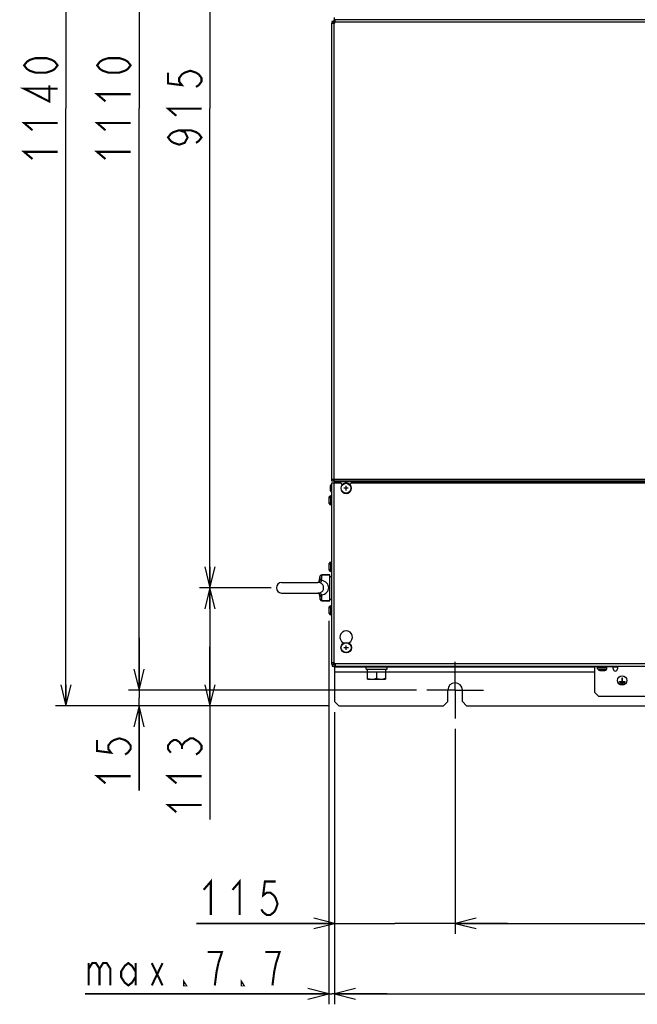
# Model space of a CAD drawing. Extents: x 29 to 422, y -226 to 287.
# Tile 46 of 63: x 108 to 167, y 89 to 183. Entities that reach past the tile are written whole.
import ezdxf

# ---------------------------------------------------------------- set-up
doc = ezdxf.new("R2010")
doc.units = 0
doc.header["$LTSCALE"] = 23.1
doc.linetypes.add('CENTER', pattern=[0.6, 0.375, -0.075, 0.075, -0.075])
doc.layers.get('0').update_dxf_attribs({"linetype": 'CONTINUOUS'})
for name, color, linetype in [('ALL_AXIS', 7, 'CONTINUOUS'), ('ALL_COSM', 7, 'CONTINUOUS'), ('ALL_CURVE', 7, 'CONTINUOUS'), ('ALL_DIM', 7, 'CONTINUOUS'), ('ALL_FEATURES', 7, 'CONTINUOUS'), ('LAY0001', 7, 'CONTINUOUS')]:
    doc.layers.add(name, color=color, linetype=linetype)
doc.dimstyles.get("Standard").update_dxf_attribs({"dimtxt": 2.5, "dimasz": 2.5, "dimexe": 1.25, "dimexo": 0.625, "dimtad": 1, "dimcen": 2.5, "dimazin": 3, "dimtfac": 1, "dimtmove": 0, "dimatfit": 3})

# ---------------------------------------------------------------- blocks, each defined once
blk = doc.blocks.new('_OPEN')
at = {"color": 0, "linetype": 'BYBLOCK'}
for p, q in [((0, 0), (-1, 0.25)), ((-1, -0.25), (0, 0)), ((-1, 0), (0, 0))]:
    blk.add_line(p, q, dxfattribs=at)
blk = doc.blocks.new('*D2')
at = {"layer": 'ALL_DIM', "color": 2, "linetype": 'CONTINUOUS'}
for p, q in [((145.75, 229.741), (118.268, 229.741)), ((119.268, 229.741), (119.268, 174.241)), ((119.268, 118.741), (119.268, 174.241)), ((145.75, 118.741), (118.268, 118.741))]:
    blk.add_line(p, q, dxfattribs=at)
at = {"layer": 'ALL_DIM', "color": 2, "linetype": 'CONTINUOUS', "xscale": 2, "yscale": 2, "zscale": 2}
for p, rotation in [((119.268, 229.741), 90), ((119.268, 118.741), 270)]:
    blk.add_blockref('_OPEN', p, dxfattribs=dict(at, rotation=rotation))
blk = doc.blocks.new('*D3')
at = {"layer": 'ALL_DIM', "color": 2, "linetype": 'CONTINUOUS'}
for p, q in [((119.268, 118.741), (119.268, 123.741)), ((119.268, 123.741), (119.268, 117.991)), ((145.75, 118.741), (118.268, 118.741)), ((119.268, 109.157), (119.268, 117.991)), ((137.35, 117.241), (118.268, 117.241)), ((119.268, 117.241), (119.268, 109.157))]:
    blk.add_line(p, q, dxfattribs=at)
at = {"layer": 'ALL_DIM', "color": 2, "linetype": 'CONTINUOUS', "xscale": 2, "yscale": 2, "zscale": 2}
for p, rotation in [((119.268, 118.741), 270), ((119.268, 117.241), 90)]:
    blk.add_blockref('_OPEN', p, dxfattribs=dict(at, rotation=rotation))
blk = doc.blocks.new('*D4')
at = {"layer": 'ALL_DIM', "color": 2, "linetype": 'CONTINUOUS'}
for p, q in [((137.35, 231.241), (111.297, 231.241)), ((112.297, 231.241), (112.297, 174.241)), ((112.297, 117.241), (112.297, 174.241)), ((137.35, 117.241), (111.297, 117.241))]:
    blk.add_line(p, q, dxfattribs=at)
at = {"layer": 'ALL_DIM', "color": 2, "linetype": 'CONTINUOUS', "xscale": 2, "yscale": 2, "zscale": 2}
for p, rotation in [((112.297, 231.241), 90), ((112.297, 117.241), 270)]:
    blk.add_blockref('_OPEN', p, dxfattribs=dict(at, rotation=rotation))
blk = doc.blocks.new('*D5')
at = {"layer": 'ALL_DIM', "color": 2, "linetype": 'CONTINUOUS'}
for p, q in [((131.39, 219.971), (125.038, 219.971)), ((126.038, 219.971), (126.038, 174.241)), ((126.038, 128.511), (126.038, 174.241)), ((131.89, 128.511), (125.038, 128.511))]:
    blk.add_line(p, q, dxfattribs=at)
at = {"layer": 'ALL_DIM', "color": 2, "linetype": 'CONTINUOUS', "xscale": 2, "yscale": 2, "zscale": 2}
for p, rotation in [((126.038, 219.971), 90), ((126.038, 128.511), 270)]:
    blk.add_blockref('_OPEN', p, dxfattribs=dict(at, rotation=rotation))
blk = doc.blocks.new('*D6')
at = {"layer": 'ALL_DIM', "color": 2, "linetype": 'CONTINUOUS'}
for p, q in [((137.95, 116.641), (137.95, 95.482)), ((149.45, 115.041), (149.45, 95.482)), ((137.95, 96.482), (124.755, 96.482)), ((124.755, 96.482), (143.7, 96.482)), ((154.45, 96.482), (143.7, 96.482)), ((149.45, 96.482), (154.45, 96.482))]:
    blk.add_line(p, q, dxfattribs=at)
at = {"layer": 'ALL_DIM', "color": 2, "linetype": 'CONTINUOUS', "xscale": 2, "yscale": 2, "zscale": 2}
blk.add_blockref('_OPEN', (137.95, 96.482), dxfattribs=at)
at = {"layer": 'ALL_DIM', "color": 2, "linetype": 'CONTINUOUS', "xscale": 2, "yscale": 2, "zscale": 2, "rotation": 180}
blk.add_blockref('_OPEN', (149.45, 96.482), dxfattribs=at)
blk = doc.blocks.new('*D7')
at = {"layer": 'ALL_DIM', "color": 2, "linetype": 'CONTINUOUS'}
for p, q in [((149.45, 115.041), (149.45, 95.482)), ((193.45, 115.041), (193.45, 95.482)), ((149.45, 96.482), (171.45, 96.482)), ((193.45, 96.482), (171.45, 96.482))]:
    blk.add_line(p, q, dxfattribs=at)
at = {"layer": 'ALL_DIM', "color": 2, "linetype": 'CONTINUOUS', "xscale": 2, "yscale": 2, "zscale": 2, "rotation": 180}
blk.add_blockref('_OPEN', (149.45, 96.482), dxfattribs=at)
at = {"layer": 'ALL_DIM', "color": 2, "linetype": 'CONTINUOUS', "xscale": 2, "yscale": 2, "zscale": 2}
blk.add_blockref('_OPEN', (193.45, 96.482), dxfattribs=at)
blk = doc.blocks.new('*D9')
at = {"layer": 'ALL_DIM', "color": 2, "linetype": 'CONTINUOUS'}
for p, q in [((137.95, 116.641), (137.95, 88.758)), ((204.95, 116.641), (204.95, 88.758)), ((137.95, 89.758), (171.45, 89.758)), ((204.95, 89.758), (171.45, 89.758))]:
    blk.add_line(p, q, dxfattribs=at)
at = {"layer": 'ALL_DIM', "color": 2, "linetype": 'CONTINUOUS', "xscale": 2, "yscale": 2, "zscale": 2, "rotation": 180}
blk.add_blockref('_OPEN', (137.95, 89.758), dxfattribs=at)
at = {"layer": 'ALL_DIM', "color": 2, "linetype": 'CONTINUOUS', "xscale": 2, "yscale": 2, "zscale": 2}
blk.add_blockref('_OPEN', (204.95, 89.758), dxfattribs=at)
blk = doc.blocks.new('*D10')
at = {"layer": 'ALL_DIM', "color": 2, "linetype": 'CONTINUOUS'}
for p, q in [((137.39, 125.361), (137.39, 88.758)), ((137.95, 116.641), (137.95, 88.758)), ((137.39, 89.758), (114.122, 89.758)), ((114.122, 89.758), (137.67, 89.758)), ((142.95, 89.758), (137.67, 89.758)), ((137.95, 89.758), (142.95, 89.758))]:
    blk.add_line(p, q, dxfattribs=at)
at = {"layer": 'ALL_DIM', "color": 2, "linetype": 'CONTINUOUS', "xscale": 2, "yscale": 2, "zscale": 2}
blk.add_blockref('_OPEN', (137.39, 89.758), dxfattribs=at)
at = {"layer": 'ALL_DIM', "color": 2, "linetype": 'CONTINUOUS', "xscale": 2, "yscale": 2, "zscale": 2, "rotation": 180}
blk.add_blockref('_OPEN', (137.95, 89.758), dxfattribs=at)
blk = doc.blocks.new('*D14')
at = {"layer": 'ALL_DIM', "color": 2, "linetype": 'CONTINUOUS'}
for p, q in [((131.89, 128.511), (125.038, 128.511)), ((126.038, 128.511), (126.038, 122.876)), ((126.038, 117.241), (126.038, 122.876)), ((126.038, 122.876), (126.038, 106.405)), ((137.35, 117.241), (125.038, 117.241))]:
    blk.add_line(p, q, dxfattribs=at)
at = {"layer": 'ALL_DIM', "color": 2, "linetype": 'CONTINUOUS', "xscale": 2, "yscale": 2, "zscale": 2}
for p, rotation in [((126.038, 128.511), 90), ((126.038, 117.241), 270)]:
    blk.add_blockref('_OPEN', p, dxfattribs=dict(at, rotation=rotation))

msp = doc.modelspace()

# ---------------------------------------------------------------- linework, layer by layer
at = {"layer": 'ALL_AXIS', "color": 7, "linetype": 'CONTINUOUS'}
for p, q in [((137.69, 182.541), (137.69, 182.402)), ((137.85, 182.541), (137.69, 182.541)), ((137.9, 182.541), (137.9, 182.701)), ((137.99, 182.701), (137.9, 182.701)), ((137.658, 138.351), (137.69, 138.354)), ((137.69, 138.691), (137.69, 138.841)), ((137.85, 138.691), (137.69, 138.691)), ((137.9, 138.713), (137.9, 138.511)), ((137.574, 137.298), (137.69, 137.308)), ((137.658, 137.671), (137.69, 137.668)), ((137.574, 136.424), (137.69, 136.413)), ((137.574, 130.948), (137.69, 130.958)), ((136.71, 129.761), (137.49, 129.761)), ((137.49, 127.261), (137.49, 129.761)), ((137.574, 130.074), (137.69, 130.063)), ((132.89, 129.011), (136.35, 129.011)), ((136.486, 129.111), (136.572, 129.643)), ((137.49, 129.586), (137.69, 129.586)), ((132.89, 128.011), (136.35, 128.011)), ((136.486, 127.911), (136.572, 127.379)), ((136.71, 127.261), (137.49, 127.261)), ((137.49, 127.436), (137.69, 127.436)), ((137.574, 126.798), (137.69, 126.808)), ((137.574, 125.924), (137.69, 125.913)), ((140.95, 120.741), (140.95, 120.941)), ((140.95, 120.741), (142.95, 120.741)), ((141.075, 120.491), (141.075, 120.741)), ((141.075, 120.491), (142.825, 120.491)), ((141.1, 119.791), (141.1, 120.491)), ((141.95, 120.491), (141.95, 119.867)), ((142.8, 120.491), (142.8, 119.791)), ((142.825, 120.491), (142.825, 120.741)), ((142.95, 120.741), (142.95, 120.941)), ((163.063, 120.785), (163.05, 120.931)), ((163.051, 120.931), (163.95, 120.931)), ((163.075, 120.931), (163.075, 121.031)), ((163.925, 120.931), (163.925, 121.031)), ((163.938, 120.785), (163.95, 120.931)), ((141.1, 119.791), (142.8, 119.791))]:
    msp.add_line(p, q, dxfattribs=at)
at = {"layer": 'ALL_AXIS', "color": 3, "linetype": 'CONTINUOUS'}
for p, q in [((137.85, 182.541), (137.85, 182.402)), ((137.99, 182.541), (137.9, 182.541)), ((137.85, 138.691), (137.85, 138.841))]:
    msp.add_line(p, q, dxfattribs=at)
at = {"layer": 'ALL_AXIS', "color": 9, "linetype": 'CONTINUOUS'}
for p, q in [((137.545, 137.765), (137.545, 138.257)), ((137.658, 137.671), (137.658, 138.351)), ((137.574, 136.424), (137.574, 137.298)), ((137.434, 136.54), (137.434, 137.181)), ((137.434, 130.19), (137.434, 130.831)), ((137.574, 130.074), (137.574, 130.948)), ((137.434, 126.04), (137.434, 126.681)), ((137.574, 125.924), (137.574, 126.798)), ((163.063, 120.785), (163.938, 120.785)), ((163.18, 120.644), (163.821, 120.644))]:
    msp.add_line(p, q, dxfattribs=at)
at = {"layer": 'ALL_AXIS', "color": 7, "linetype": 'CENTER'}
for q in [(149.45, 121.441), (146.75, 118.741), (152.15, 118.741), (149.45, 116.041)]:
    msp.add_line((149.45, 118.741), q, dxfattribs=at)
at = {"layer": 'ALL_AXIS', "color": 7, "linetype": 'CONTINUOUS'}
for points in [[(141.1, 119.867), (141.211, 119.834), (141.317, 119.81), (141.421, 119.796), (141.525, 119.791)], [(141.525, 119.791), (141.609, 119.794), (141.692, 119.803), (141.776, 119.819), (141.862, 119.84), (141.95, 119.867)], [(141.95, 119.867), (142.061, 119.834), (142.167, 119.81), (142.271, 119.796), (142.375, 119.791)], [(142.375, 119.791), (142.459, 119.794), (142.542, 119.803), (142.626, 119.819), (142.712, 119.84), (142.8, 119.867)]]:
    msp.add_lwpolyline(points, dxfattribs=at)
for centre, radius in [((139.04, 138.011), 0.47), ((139.05, 122.791), 0.47), ((165.4, 119.661), 0.45)]:
    msp.add_circle(centre, radius, dxfattribs=at)
for centre, radius, start, end in [((137.811, 182.58), 0.2, 296.58657, 333.41343), ((138.41, 138.011), 0.9, 164.11915, 195.88085), ((137.67, 138.222), 0.13, 95, 164.11915), ((137.588, 137.139), 0.16, 95, 164.50603), ((137.67, 137.8), 0.13, 195.88085, 265), ((138.59, 136.861), 1.2, 164.50603, 195.49397), ((137.588, 136.583), 0.16, 195.49397, 265), ((138.59, 130.511), 1.2, 164.50603, 195.49397), ((137.588, 130.789), 0.16, 95, 164.50603), ((137.588, 130.233), 0.16, 195.49397, 265), ((132.89, 128.511), 0.5, 90, 270), ((138.59, 126.361), 1.2, 164.50603, 195.49397), ((137.588, 126.639), 0.16, 95, 164.50603), ((137.588, 126.083), 0.16, 195.49397, 265), ((163.223, 120.799), 0.16, 185, 254.50603), ((163.5, 121.801), 1.2, 254.50603, 285.49397), ((163.778, 120.799), 0.16, 285.49397, 355)]:
    msp.add_arc(centre, radius, start, end, dxfattribs=at)
at = {"layer": 'ALL_AXIS', "color": 3, "linetype": 'CONTINUOUS'}
msp.add_arc((149.45, 118.741), 0.7, 0, 180, dxfattribs=at)
at = {"layer": 'ALL_COSM', "color": 7, "linetype": 'CONTINUOUS'}
for p, q in [((165.15, 119.556), (165.375, 119.556)), ((165.15, 119.506), (165.15, 119.556)), ((165.65, 119.506), (165.15, 119.506)), ((165.22, 119.466), (165.58, 119.466)), ((165.22, 119.416), (165.22, 119.466)), ((165.58, 119.416), (165.22, 119.416)), ((165.485, 119.376), (165.315, 119.376)), ((165.315, 119.376), (165.315, 119.326)), ((165.425, 119.871), (165.375, 119.871)), ((165.375, 119.871), (165.375, 119.556)), ((165.425, 119.556), (165.425, 119.871)), ((165.425, 119.556), (165.65, 119.556)), ((165.485, 119.326), (165.485, 119.376)), ((165.58, 119.466), (165.58, 119.416)), ((165.65, 119.556), (165.65, 119.506)), ((165.315, 119.326), (165.485, 119.326))]:
    msp.add_line(p, q, dxfattribs=at)
at = {"layer": 'ALL_CURVE', "color": 2, "linetype": 'CONTINUOUS'}
msp.add_line((138.706, 138.355), (138.788, 138.437), dxfattribs=at)
at = {"layer": 'ALL_CURVE', "color": 40, "linetype": 'CONTINUOUS'}
for p, q in [((139.04, 137.796), (139.04, 138.226)), ((137.51, 138.011), (137.535, 138.011)), ((139.255, 138.011), (138.825, 138.011)), ((137.39, 136.861), (137.416, 136.861)), ((137.39, 130.511), (137.416, 130.511)), ((137.39, 126.361), (137.416, 126.361)), ((139.265, 122.791), (138.835, 122.791)), ((139.05, 122.576), (139.05, 123.006)), ((163.5, 120.601), (163.5, 120.626))]:
    msp.add_line(p, q, dxfattribs=at)
for centre, radius, start, end in [((138.41, 138.011), 0.9, 166.5066, 193.4934), ((138.59, 136.861), 1.2, 168.21928, 191.78072), ((138.59, 130.511), 1.2, 168.21928, 191.78072), ((138.59, 126.361), 1.2, 168.21928, 191.78072), ((163.5, 121.801), 1.2, 258.21928, 281.78072)]:
    msp.add_arc(centre, radius, start, end, dxfattribs=at)
at = {"layer": 'ALL_CURVE', "color": 4, "linetype": 'CONTINUOUS'}
msp.add_arc((139.05, 138.011), 0.5, 44.99993, 135.00007, dxfattribs=at)
at = {"layer": 'ALL_DIM', "color": 2, "linetype": 'CONTINUOUS', "const_width": 0.2}
for points in [[(111.497, 178.369), (111.23, 178.025), (110.964, 177.853), (110.43, 177.681), (109.364, 177.681), (108.83, 177.853), (108.564, 178.025), (108.297, 178.369), (108.564, 178.713), (108.83, 178.885), (109.364, 179.057), (110.43, 179.057), (110.964, 178.885), (111.23, 178.713), (111.497, 178.369)], [(118.468, 178.369), (118.201, 178.025), (117.935, 177.853), (117.401, 177.681), (116.335, 177.681), (115.801, 177.853), (115.535, 178.025), (115.268, 178.369), (115.535, 178.713), (115.801, 178.885), (116.335, 179.057), (117.401, 179.057), (117.935, 178.885), (118.201, 178.713), (118.468, 178.369)], [(122.038, 177.681), (122.038, 176.649), (123.371, 176.477), (123.105, 176.821), (123.105, 177.165), (123.371, 177.509), (123.638, 177.681), (124.171, 177.853), (124.705, 177.681), (124.971, 177.509), (125.238, 177.165), (125.238, 176.821), (124.971, 176.477), (124.705, 176.305)], [(111.497, 176.133), (108.297, 176.133), (110.697, 174.929), (110.697, 176.477)], [(116.068, 174.929), (115.268, 175.617), (118.468, 175.617)], [(122.838, 173.553), (122.038, 174.241), (125.238, 174.241)], [(109.097, 172.177), (108.297, 172.865), (111.497, 172.865)], [(116.068, 172.177), (115.268, 172.865), (118.468, 172.865)], [(123.105, 172.177), (123.638, 172.005), (123.905, 171.489), (123.638, 170.973), (123.105, 170.801), (122.571, 170.973), (122.305, 171.145), (122.038, 171.489), (122.305, 171.833), (122.571, 172.005), (123.105, 172.177), (124.171, 172.177), (124.705, 172.005), (124.971, 171.833), (125.238, 171.489), (124.971, 171.145), (124.705, 170.973)], [(109.097, 169.425), (108.297, 170.113), (111.497, 170.113)], [(116.068, 169.425), (115.268, 170.113), (118.468, 170.113)], [(115.268, 113.973), (115.268, 112.941), (116.601, 112.769), (116.335, 113.113), (116.335, 113.457), (116.601, 113.801), (116.868, 113.973), (117.401, 114.145), (117.935, 113.973), (118.201, 113.801), (118.468, 113.457), (118.468, 113.113), (118.201, 112.769), (117.935, 112.597)], [(122.305, 112.769), (122.038, 113.113), (122.038, 113.457), (122.305, 113.801), (122.571, 113.973), (122.838, 113.973), (123.105, 113.801), (123.371, 113.457), (123.638, 113.801), (123.905, 113.973), (124.171, 114.145), (124.438, 114.145), (124.705, 113.973), (124.971, 113.801), (125.238, 113.457), (125.238, 113.113), (124.971, 112.769), (124.705, 112.597)], [(123.371, 113.113), (123.371, 113.457)], [(116.068, 109.845), (115.268, 110.533), (118.468, 110.533)], [(122.838, 109.845), (122.038, 110.533), (125.238, 110.533)], [(122.838, 107.093), (122.038, 107.781), (125.238, 107.781)], [(125.443, 99.682), (126.131, 100.482), (126.131, 97.282)], [(128.195, 99.682), (128.883, 100.482), (128.883, 97.282)], [(132.323, 100.482), (131.291, 100.482), (131.119, 99.149), (131.463, 99.415), (131.807, 99.415), (132.151, 99.149), (132.323, 98.882), (132.495, 98.349), (132.323, 97.815), (132.151, 97.549), (131.807, 97.282), (131.463, 97.282), (131.119, 97.549), (130.947, 97.815)], [(126.85, 92.691), (127.194, 93.758), (125.818, 93.758)], [(132.354, 92.691), (132.698, 93.758), (131.322, 93.758)], [(114.466, 92.691), (114.466, 90.558)], [(114.466, 92.158), (114.81, 92.691), (115.154, 92.691), (115.498, 92.158), (115.498, 90.558)], [(115.498, 92.158), (115.842, 92.691), (116.186, 92.691), (116.53, 92.158), (116.53, 90.558)], [(118.938, 91.358), (118.594, 90.824), (118.25, 90.558), (117.906, 90.824), (117.562, 91.358), (117.562, 91.891), (117.906, 92.424), (118.25, 92.691), (118.594, 92.424), (118.938, 91.891)], [(118.938, 92.691), (118.938, 90.558)], [(120.486, 92.691), (121.518, 90.558)], [(120.486, 90.558), (121.518, 92.691)], [(126.506, 90.558), (126.678, 91.891), (126.85, 92.691)], [(132.01, 90.558), (132.182, 91.891), (132.354, 92.691)], [(123.754, 90.558), (123.582, 90.558), (123.582, 90.824), (123.754, 90.558)], [(129.258, 90.558), (129.086, 90.558), (129.086, 90.824), (129.258, 90.558)]]:
    msp.add_lwpolyline(points, dxfattribs=at)
at = {"layer": 'ALL_FEATURES', "color": 7, "linetype": 'CONTINUOUS'}
for p, q in [((137.69, 138.841), (137.69, 182.402)), ((137.85, 182.402), (137.69, 182.402)), ((137.9, 182.931), (137.9, 182.701)), ((137.95, 182.438), (137.95, 182.541)), ((137.99, 182.541), (137.99, 182.701)), ((204.911, 182.701), (137.99, 182.701)), ((137.9, 138.841), (137.69, 138.841)), ((137.9, 138.713), (137.9, 138.862)), ((183.05, 138.615), (137.9, 138.615)), ((137.49, 129.761), (136.71, 129.761)), ((136.345, 129.011), (136.344, 129.011)), ((136.362, 129.016), (136.345, 129.011)), ((136.349, 129.011), (136.348, 129.011)), ((136.549, 129.226), (136.549, 129.226)), ((136.343, 128.011), (136.345, 128.01)), ((136.348, 128.011), (136.349, 128.011)), ((136.549, 127.796), (136.549, 127.796)), ((137.49, 127.261), (136.71, 127.261)), ((137.95, 121.191), (137.95, 121.294)), ((137.95, 120.941), (137.95, 121.031)), ((138.35, 120.941), (138.35, 121.031)), ((143.55, 121.031), (143.55, 120.941)), ((143.95, 121.031), (143.95, 120.941))]:
    msp.add_line(p, q, dxfattribs=at)
at = {"layer": 'ALL_FEATURES', "color": 9, "linetype": 'CONTINUOUS'}
for p, q in [((137.9, 138.862), (137.9, 182.402)), ((137.95, 182.441), (137.954, 182.441)), ((204.911, 182.491), (137.99, 182.491)), ((137.9, 138.862), (183.05, 138.862)), ((137.9, 138.713), (183.05, 138.713)), ((136.71, 129.208), (136.71, 129.761)), ((136.572, 129.343), (136.549, 129.226)), ((136.572, 129.343), (136.572, 129.643)), ((136.522, 127.856), (136.527, 127.836)), ((136.527, 127.836), (136.54, 127.786)), ((136.71, 127.261), (136.71, 127.814)), ((136.572, 127.679), (136.549, 127.796)), ((136.572, 127.379), (136.572, 127.679)), ((137.95, 120.491), (141.075, 120.491)), ((142.825, 120.491), (162.75, 120.491)), ((144.95, 120.941), (144.95, 121.031)), ((162.75, 121.011), (163.075, 121.011)), ((163.925, 121.011), (164.55, 121.011))]:
    msp.add_line(p, q, dxfattribs=at)
at = {"layer": 'ALL_FEATURES', "color": 3, "linetype": 'CONTINUOUS'}
for p, q in [((162.75, 120.941), (137.95, 120.941)), ((137.95, 120.941), (137.95, 117.641)), ((162.75, 121.031), (162.75, 118.561)), ((164.55, 120.761), (164.55, 121.031)), ((164.95, 120.941), (164.55, 120.941)), ((164.95, 121.031), (164.95, 120.761)), ((148.75, 117.641), (148.75, 118.741)), ((150.15, 117.641), (150.15, 118.741)), ((162.75, 118.561), (163.15, 118.161)), ((137.95, 117.641), (138.35, 117.241)), ((148.35, 117.241), (148.75, 117.641)), ((150.15, 117.641), (150.55, 117.241)), ((163.15, 118.161), (179.75, 118.161)), ((138.35, 117.241), (148.35, 117.241)), ((150.55, 117.241), (170.35, 117.241))]:
    msp.add_line(p, q, dxfattribs=at)
at = {"layer": 'ALL_FEATURES', "color": 7, "linetype": 'CONTINUOUS'}
for points in [[(137.69, 182.402), (137.693, 182.394), (137.701, 182.388), (137.713, 182.384), (137.73, 182.381), (137.752, 182.38)], [(137.752, 182.38), (137.777, 182.381), (137.805, 182.384), (137.836, 182.388), (137.868, 182.394), (137.9, 182.402)], [(138.011, 182.639), (138.01, 182.661), (138.008, 182.678), (138.003, 182.691), (137.998, 182.698), (137.99, 182.701)], [(137.99, 182.491), (137.998, 182.524), (138.003, 182.556), (138.008, 182.586), (138.01, 182.614), (138.011, 182.639)], [(136.549, 129.226), (136.539, 129.197), (136.505, 129.135), (136.466, 129.086), (136.425, 129.05), (136.389, 129.027), (136.361, 129.016)], [(136.486, 129.111), (136.468, 129.087), (136.427, 129.051), (136.39, 129.028), (136.362, 129.016)], [(136.345, 128.01), (136.362, 128.006), (136.39, 127.994), (136.427, 127.97), (136.468, 127.934), (136.507, 127.884), (136.54, 127.821), (136.549, 127.796)], [(136.362, 128.006), (136.389, 127.994), (136.426, 127.971), (136.466, 127.936), (136.486, 127.911)]]:
    msp.add_lwpolyline(points, dxfattribs=at)
at = {"layer": 'ALL_FEATURES', "color": 3, "linetype": 'CONTINUOUS'}
for points in [[(137.85, 182.402), (137.851, 182.394), (137.852, 182.391)], [(138, 182.539), (137.998, 182.54), (137.99, 182.541)]]:
    msp.add_lwpolyline(points, dxfattribs=at)
at = {"layer": 'ALL_FEATURES', "color": 9, "linetype": 'CONTINUOUS'}
for points in [[(136.551, 128.98), (136.463, 128.999), (136.389, 129.009), (136.349, 129.011)], [(136.54, 129.236), (136.527, 129.186), (136.522, 129.166)], [(136.572, 129.343), (136.555, 129.289), (136.54, 129.236)], [(136.71, 129.208), (136.666, 129.125), (136.624, 129.057), (136.585, 129.008), (136.551, 128.98)], [(136.896, 128.511), (136.891, 128.589), (136.877, 128.664), (136.852, 128.735), (136.816, 128.802), (136.768, 128.862), (136.707, 128.912), (136.635, 128.952), (136.551, 128.98)], [(136.583, 129.329), (136.576, 129.335), (136.572, 129.343)], [(136.71, 129.208), (136.681, 129.242), (136.656, 129.268), (136.635, 129.289), (136.617, 129.304), (136.603, 129.315), (136.583, 129.329)], [(137.378, 128.511), (137.367, 128.627), (137.335, 128.738), (137.283, 128.843), (137.207, 128.943), (137.108, 129.033), (136.99, 129.108), (136.856, 129.166), (136.71, 129.208)], [(136.349, 128.011), (136.389, 128.013), (136.463, 128.022), (136.551, 128.042)], [(136.551, 128.042), (136.634, 128.07), (136.707, 128.109), (136.768, 128.16), (136.817, 128.22), (136.853, 128.288), (136.877, 128.359), (136.891, 128.433), (136.896, 128.511)], [(136.71, 127.814), (136.666, 127.897), (136.624, 127.964), (136.585, 128.013), (136.551, 128.042)], [(136.572, 127.679), (136.576, 127.686), (136.583, 127.692), (136.592, 127.699), (136.603, 127.707), (136.617, 127.718), (136.635, 127.733), (136.656, 127.753), (136.681, 127.78), (136.71, 127.814)], [(136.71, 127.814), (136.855, 127.855), (136.99, 127.914), (137.109, 127.989), (137.207, 128.079), (137.283, 128.179), (137.336, 128.285), (137.367, 128.395), (137.378, 128.511)], [(136.54, 127.786), (136.555, 127.733), (136.572, 127.679)]]:
    msp.add_lwpolyline(points, dxfattribs=at)
at = {"layer": 'ALL_FEATURES', "color": 7, "linetype": 'CONTINUOUS'}
for centre, start, end in [((136.71, 129.621), 90, 170.90972), ((136.71, 127.401), 189.09028, 270)]:
    msp.add_arc(centre, 0.14, start, end, dxfattribs=at)
at = {"layer": 'ALL_FEATURES', "color": 3, "linetype": 'CONTINUOUS'}
msp.add_arc((164.75, 120.761), 0.2, 180, 360, dxfattribs=at)
at = {"layer": 'LAY0001', "color": 7, "linetype": 'CONTINUOUS'}
for p, q in [((137.69, 121.191), (137.69, 138.511)), ((137.69, 138.511), (138.55, 138.511)), ((138.714, 138.347), (138.55, 138.511)), ((139.55, 138.511), (139.377, 138.337)), ((139.55, 138.511), (170.95, 138.511)), ((138.75, 123.145), (138.75, 123.271)), ((139.35, 123.271), (139.35, 123.145)), ((137.85, 121.33), (137.69, 121.33)), ((137.7, 121.191), (137.69, 121.191)), ((137.7, 121.191), (137.7, 121.031)), ((137.7, 121.031), (205.2, 121.031)), ((137.99, 121.191), (137.99, 121.031))]:
    msp.add_line(p, q, dxfattribs=at)
at = {"layer": 'LAY0001', "color": 9, "linetype": 'CONTINUOUS'}
for p, q in [((137.9, 121.33), (137.9, 138.511)), ((204.911, 121.241), (137.99, 121.241))]:
    msp.add_line(p, q, dxfattribs=at)
at = {"layer": 'LAY0001', "color": 2, "linetype": 'CONTINUOUS'}
for p, q in [((139.015, 138.476), (139.05, 138.511)), ((139.48, 138.164), (139.514, 138.198)), ((138.863, 137.547), (138.888, 137.571)), ((138.625, 123.053), (138.788, 123.217)), ((139.05, 122.291), (139.088, 122.328)), ((139.513, 122.753), (139.55, 122.791))]:
    msp.add_line(p, q, dxfattribs=at)
at = {"layer": 'LAY0001', "color": 3, "linetype": 'CONTINUOUS'}
for p, q in [((137.85, 121.33), (137.85, 121.191)), ((137.7, 121.191), (137.99, 121.191))]:
    msp.add_line(p, q, dxfattribs=at)
at = {"layer": 'LAY0001', "color": 7, "linetype": 'CONTINUOUS'}
for points in [[(137.752, 121.351), (137.73, 121.351), (137.713, 121.348), (137.701, 121.344), (137.693, 121.338), (137.69, 121.33)], [(137.9, 121.33), (137.868, 121.338), (137.836, 121.344), (137.805, 121.348), (137.777, 121.351), (137.752, 121.351)], [(138.011, 121.092), (138.01, 121.117), (138.008, 121.146), (138.003, 121.176), (137.998, 121.208), (137.99, 121.241)], [(137.99, 121.031), (137.998, 121.033), (138.003, 121.041), (138.008, 121.054), (138.01, 121.071), (138.011, 121.092)]]:
    msp.add_lwpolyline(points, dxfattribs=at)
at = {"layer": 'LAY0001', "color": 3, "linetype": 'CONTINUOUS'}
for points in [[(137.852, 121.341), (137.851, 121.339), (137.85, 121.33)], [(137.99, 121.191), (137.998, 121.191), (138, 121.192)]]:
    msp.add_lwpolyline(points, dxfattribs=at)
at = {"layer": 'LAY0001', "color": 40, "linetype": 'CONTINUOUS'}
msp.add_circle((139.05, 122.791), 0.5, dxfattribs=at)
msp.add_arc((139.05, 138.011), 0.5, 135.00007, 44.99993, dxfattribs=at)
at = {"layer": 'LAY0001', "color": 4, "linetype": 'CONTINUOUS'}
msp.add_arc((139.05, 138.011), 0.5, 44.99993, 135.00007, dxfattribs=at)
at = {"layer": 'LAY0001', "color": 7, "linetype": 'CONTINUOUS'}
for centre, radius, start, end in [((139.05, 123.791), 0.6, 300, 240), ((137.811, 121.151), 0.2, 26.58657, 63.41343)]:
    msp.add_arc(centre, radius, start, end, dxfattribs=at)

# ---------------------------------------------------------------- dimensions: what is measured, and where the dimension line sits
at = {"layer": 'ALL_DIM', "color": 2, "linetype": 'CONTINUOUS'}
for base, p1, p2, angle, picture, middle in [((112.297, 117.241), (137.35, 231.241), (137.35, 117.241), 270, '*D4', (111.497, 168.737)), ((119.268, 118.741), (145.75, 229.741), (145.75, 118.741), 270, '*D2', (118.468, 168.737)), ((126.038, 219.971), (131.89, 128.511), (131.39, 219.971), 90, '*D5', (125.238, 170.113)), ((126.038, 128.511), (137.35, 117.241), (131.89, 128.511), 90, '*D14', (125.238, 106.405)), ((137.39, 89.758), (137.95, 116.641), (137.39, 125.361), 180, '*D10', (114.122, 90.558)), ((119.268, 117.241), (145.75, 118.741), (137.35, 117.241), 270, '*D3', (118.468, 109.157)), ((137.95, 96.482), (149.45, 115.041), (137.95, 116.641), 180, '*D6', (124.755, 97.282)), ((137.95, 89.758), (204.95, 116.641), (137.95, 116.641), 180, '*D9', (167.322, 90.558))]:
    dim = msp.add_linear_dim(base=base, p1=p1, p2=p2, angle=angle, dimstyle='Standard', dxfattribs=at)
    dim.commit()
    dim.dimension.update_dxf_attribs({"geometry": picture, "text_midpoint": middle, "dimtype": 128})
dim = msp.add_linear_dim(base=(193.45, 96.482), p1=(149.45, 115.041), p2=(193.45, 115.041), dimstyle='Standard', dxfattribs=at)
dim.commit()
dim.dimension.update_dxf_attribs({"geometry": '*D7', "text_midpoint": (167.322, 97.282), "dimtype": 128})

doc.saveas('drawing.dxf')
